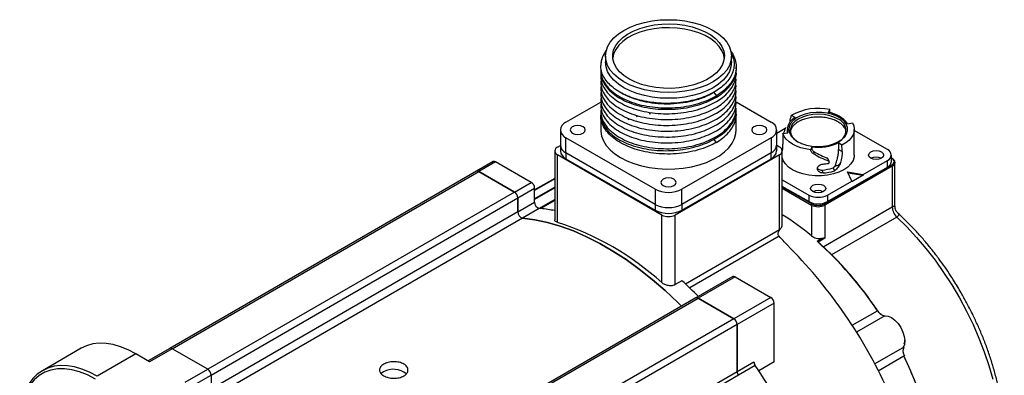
# Model space of a CAD drawing. Header units: millimetres. Extents: x 32176 to 34297, y 9810 to 10609.
# Tile 32 of 32: x 34014 to 34221, y 10534 to 10609. Entities that reach past the tile are written whole.
import ezdxf

# ---------------------------------------------------------------- set-up
doc = ezdxf.new("R2010")
doc.units = ezdxf.units.MM

msp = doc.modelspace()

# ---------------------------------------------------------------- linework, layer by layer
at = {"color": 7, "linetype": 'Continuous', "lineweight": 25}
for p, q in [((34136.92, 10601.42), (34136.92, 10600.2)), ((34163.42, 10600.2), (34163.42, 10601.42)), ((34135.92, 10598.46), (34135.92, 10598.16)), ((34164.42, 10598.77), (34164.42, 10599.09)), ((34135.92, 10597.24), (34135.92, 10596.93)), ((34164.39, 10597.55), (34164.4, 10597.63)), ((34164.42, 10597.55), (34164.42, 10597.85)), ((34164.42, 10596.32), (34164.42, 10596.62)), ((34135.92, 10596.01), (34135.92, 10595.71)), ((34135.92, 10594.79), (34135.92, 10594.48)), ((34164.42, 10595.1), (34164.42, 10595.4)), ((34164.42, 10593.87), (34164.42, 10594.17)), ((34135.92, 10593.56), (34135.92, 10593.26)), ((34135.92, 10592.34), (34135.92, 10592.03)), ((34164.42, 10592.65), (34164.42, 10592.95)), ((34128.6, 10587.54), (34135.93, 10591.77)), ((34135.92, 10591.11), (34135.92, 10590.81)), ((34164.4, 10591.78), (34171.73, 10587.54)), ((34164.42, 10591.42), (34164.42, 10591.72)), ((34164.42, 10590.2), (34164.42, 10590.5)), ((34184.08, 10590.18), (34183.74, 10589.58)), ((34135.92, 10589.89), (34135.92, 10589.27)), ((34135.92, 10588.98), (34135.92, 10585.91)), ((34141.7, 10588.09), (34141.91, 10588.19)), ((34143.41, 10588.7), (34143.66, 10588.78)), ((34146.07, 10589.33), (34146.38, 10589.39)), ((34164.42, 10585.91), (34164.42, 10589.27)), ((34175.93, 10587.76), (34175.65, 10587.99)), ((34127.43, 10585.91), (34127.43, 10582.72)), ((34174.72, 10586.2), (34172.91, 10585.15)), ((34172.91, 10582.72), (34172.91, 10585.91)), ((34175.13, 10586.03), (34175.13, 10585.29)), ((34187.81, 10587.19), (34188.85, 10587.39)), ((34188.85, 10587.39), (34188.86, 10587.39)), ((34189.23, 10580.64), (34189.23, 10586.03)), ((34196.2, 10581.78), (34189.23, 10585.8)), ((34147.34, 10573.46), (34128.6, 10584.28)), ((34128.6, 10581.09), (34128.6, 10584.28)), ((34171.73, 10584.28), (34153, 10573.46)), ((34171.73, 10584.28), (34171.73, 10581.09)), ((34174.18, 10585.17), (34175.26, 10585.3)), ((34126.83, 10582.32), (34127.43, 10582.66)), ((34127.43, 10582.72), (34127.43, 10581.5)), ((34172.91, 10581.5), (34172.91, 10582.72)), ((34173.5, 10582.32), (34172.91, 10582.66)), ((34180.29, 10582.36), (34180.06, 10581.74)), ((34180.06, 10581.74), (34180.29, 10582.09)), ((34180.06, 10581.74), (34180.06, 10581.74)), ((34180.29, 10582.36), (34180.29, 10582.09)), ((34186.64, 10582.73), (34185.91, 10583.2)), ((34185.91, 10583.2), (34185.92, 10581.82)), ((34185.92, 10581.82), (34186.65, 10581.36)), ((34126.25, 10581.5), (34126.25, 10567)), ((34148.75, 10568.03), (34126.83, 10580.68)), ((34126.83, 10566.48), (34126.83, 10580.68)), ((34147.34, 10570.27), (34128.6, 10581.09)), ((34128.6, 10581.09), (34128.6, 10579.87)), ((34128.6, 10579.87), (34147.34, 10569.05)), ((34173.5, 10580.68), (34151.58, 10568.03)), ((34171.73, 10581.09), (34153, 10570.27)), ((34153, 10569.05), (34171.73, 10579.87)), ((34171.73, 10579.87), (34171.73, 10581.09)), ((34173.5, 10564.96), (34173.5, 10580.68)), ((34174.09, 10565.96), (34174.09, 10581.5)), ((34180.8, 10581.3), (34180.57, 10580.94)), ((34183.56, 10579.99), (34183.85, 10579.38)), ((34183.97, 10579.27), (34183.68, 10579.88)), ((34197.02, 10579.25), (34197.02, 10580.64)), ((34197.15, 10579.99), (34197.02, 10580.07)), ((34197.02, 10580), (34197.05, 10579.98)), ((34113.32, 10579.26), (34109.79, 10577.22)), ((34113.82, 10579.21), (34110.29, 10577.17)), ((34121.32, 10574.88), (34113.82, 10579.21)), ((34182.91, 10570.35), (34197.05, 10578.52)), ((34197.19, 10578.27), (34183.05, 10570.11)), ((34183.61, 10570.84), (34196.2, 10578.11)), ((34184.75, 10577.92), (34185.04, 10577.29)), ((34191.11, 10576.56), (34196.2, 10579.5)), ((34196.2, 10578.11), (34196.2, 10579.5)), ((34197.19, 10578.27), (34197.19, 10569.73)), ((34197.78, 10569.83), (34197.78, 10579.09)), ((34109.79, 10577.22), (34045.3, 10539.99)), ((34045.8, 10539.94), (34110.29, 10577.17)), ((34117.78, 10572.84), (34110.29, 10577.17)), ((34110.29, 10577.17), (34117.78, 10572.84)), ((34126.25, 10575.73), (34122.03, 10573.29)), ((34126.25, 10575.7), (34122.03, 10573.27)), ((34126.25, 10575.64), (34122.03, 10573.2)), ((34174.09, 10575.44), (34179.65, 10572.23)), ((34182.38, 10577.48), (34182.66, 10576.86)), ((34187.79, 10577.09), (34191.11, 10576.56)), ((34188.71, 10575.17), (34187.79, 10577.09)), ((34187.87, 10576.91), (34191.11, 10576.39)), ((34191.11, 10576.39), (34188.71, 10575.01)), ((34191.11, 10576.56), (34191.11, 10576.39)), ((34117.78, 10572.84), (34121.32, 10574.88)), ((34118.49, 10571.62), (34122.03, 10573.66)), ((34126.25, 10573.86), (34122.03, 10571.43)), ((34126.25, 10573.79), (34122.03, 10571.35)), ((34126.25, 10573.71), (34122.03, 10571.27)), ((34122.03, 10570.73), (34122.03, 10573.66)), ((34147.34, 10573.46), (34147.34, 10570.27)), ((34153, 10570.27), (34153, 10573.46)), ((34179.65, 10570.84), (34174.09, 10574.05)), ((34174.09, 10573.97), (34180.36, 10570.35)), ((34174.09, 10573.65), (34180.22, 10570.11)), ((34183.61, 10572.23), (34188.71, 10575.17)), ((34188.71, 10575.01), (34188.71, 10575.17)), ((34117.78, 10572.84), (34053.29, 10535.61)), ((34054, 10534.39), (34118.49, 10571.62)), ((34118.49, 10568.69), (34118.49, 10571.62)), ((34118.49, 10571.62), (34118.49, 10568.69)), ((34126.25, 10571.3), (34122.98, 10569.42)), ((34179.65, 10572.23), (34179.65, 10570.84)), ((34183.61, 10572.23), (34183.61, 10570.84)), ((34118.49, 10568.69), (34122.03, 10570.73)), ((34123.01, 10569.41), (34119.47, 10567.37)), ((34123.18, 10569.4), (34126.25, 10571.17)), ((34126.25, 10571.07), (34123.32, 10569.38)), ((34147.34, 10570.27), (34147.34, 10569.05)), ((34153, 10570.27), (34153, 10569.05)), ((34180.22, 10570.11), (34180.22, 10563.69)), ((34182.67, 10561.35), (34197.19, 10569.73)), ((34183.05, 10570.11), (34183.05, 10563.18)), ((34118.49, 10568.69), (34054, 10531.46)), ((34119.47, 10567.37), (34054.98, 10530.14)), ((34148.75, 10553.83), (34148.75, 10568.03)), ((34151.58, 10553.4), (34151.58, 10568.03)), ((34198.18, 10567.6), (34184.43, 10559.67)), ((34153.73, 10553.54), (34173.5, 10564.96)), ((34173.43, 10563.56), (34154.63, 10552.7)), ((34182.4, 10563.09), (34181.39, 10562.5)), ((34183.05, 10563.18), (34181.63, 10562.36)), ((34163.67, 10555.09), (34155.89, 10550.6)), ((34164.17, 10555.05), (34156.39, 10550.55)), ((34164.17, 10555.05), (34171.66, 10550.72)), ((34153, 10554.21), (34151.58, 10553.4)), ((34155.89, 10550.6), (34091.4, 10513.38)), ((34171.66, 10550.72), (34163.89, 10546.23)), ((34091.9, 10513.33), (34156.39, 10550.55)), ((34163.89, 10546.23), (34156.39, 10550.55)), ((34156.39, 10550.55), (34163.89, 10546.23)), ((34172.37, 10549.49), (34164.59, 10545)), ((34172.37, 10537.18), (34172.37, 10549.49)), ((34188.78, 10544.86), (34194.08, 10547.92)), ((34195.64, 10546.87), (34189.69, 10543.43)), ((34163.89, 10546.23), (34099.4, 10509)), ((34164.59, 10545), (34100.1, 10507.77)), ((34164.59, 10545), (34164.59, 10535.16)), ((34164.59, 10535.16), (34164.59, 10545)), ((34026.66, 10540.02), (34018.53, 10535.32)), ((34038.16, 10538.88), (34030.03, 10534.19)), ((34041.06, 10537.21), (34038.16, 10538.88)), ((34045.3, 10539.99), (34040.77, 10537.38)), ((34045.8, 10539.94), (34041.06, 10537.21)), ((34053.29, 10535.61), (34045.8, 10539.94)), ((34193.49, 10536.75), (34199.48, 10540.21)), ((34199.61, 10538.34), (34194.27, 10535.25)), ((34164.59, 10535.16), (34168.13, 10537.2)), ((34168.4, 10536.39), (34164.87, 10534.35)), ((34172.37, 10537.18), (34169.13, 10535.31)), ((34048.56, 10532.88), (34053.29, 10535.61)), ((34049.97, 10532.06), (34054, 10534.39)), ((34054, 10534.39), (34054, 10531.46)), ((34103.48, 10499.88), (34164.59, 10535.16)), ((34164.87, 10534.35), (34104.08, 10499.26))]:
    msp.add_line(p, q, dxfattribs=at)
at = {"color": 7, "linetype": 'Continuous', "lineweight": 25, "flags": 128}
for points in [[(34140.8, 10596.01), (34139.66, 10596.77), (34138.69, 10597.6), (34137.93, 10598.5), (34137.37, 10599.44), (34137.03, 10600.42), (34136.92, 10601.42), (34137.03, 10602.42), (34137.37, 10603.4), (34137.93, 10604.35), (34138.69, 10605.25), (34139.66, 10606.08), (34140.8, 10606.83), (34142.1, 10607.49), (34143.54, 10608.05), (34145.1, 10608.49), (34146.74, 10608.81), (34148.44, 10609.01), (34150.17, 10609.07), (34151.9, 10609.01), (34153.6, 10608.81), (34155.24, 10608.49), (34156.79, 10608.05), (34158.23, 10607.49), (34159.54, 10606.83), (34160.68, 10606.08), (34161.64, 10605.25), (34162.41, 10604.35), (34162.97, 10603.4), (34163.3, 10602.42), (34163.42, 10601.42), (34163.3, 10600.42), (34162.97, 10599.44), (34162.41, 10598.5), (34161.64, 10597.6), (34160.68, 10596.77), (34159.54, 10596.01), (34158.23, 10595.35), (34156.79, 10594.8), (34155.24, 10594.36), (34153.6, 10594.03), (34151.9, 10593.84), (34150.17, 10593.77), (34148.44, 10593.84), (34146.74, 10594.03), (34145.1, 10594.36), (34143.54, 10594.8), (34142.1, 10595.35), (34140.8, 10596.01)], [(34141.86, 10596.63), (34140.78, 10597.34), (34139.89, 10598.13), (34139.2, 10598.99), (34138.72, 10599.9), (34138.46, 10600.83), (34138.43, 10601.78), (34138.63, 10602.72), (34139.06, 10603.63), (34139.7, 10604.5), (34140.54, 10605.31), (34141.57, 10606.05), (34142.77, 10606.69), (34144.12, 10607.24), (34145.58, 10607.67), (34147.13, 10607.97), (34148.74, 10608.15), (34150.37, 10608.2), (34152.01, 10608.12), (34153.6, 10607.91), (34155.13, 10607.57), (34156.57, 10607.11), (34157.88, 10606.54), (34159.04, 10605.87), (34160.02, 10605.12), (34160.82, 10604.29), (34161.4, 10603.41), (34161.77, 10602.48), (34161.92, 10601.54), (34161.83, 10600.6), (34161.52, 10599.67), (34160.98, 10598.77), (34160.24, 10597.93), (34159.3, 10597.15), (34158.18, 10596.46), (34156.91, 10595.87), (34155.5, 10595.38), (34153.99, 10595.01), (34152.41, 10594.76), (34150.78, 10594.65), (34149.14, 10594.66), (34147.52, 10594.81), (34145.96, 10595.09), (34144.47, 10595.49), (34143.1, 10596), (34141.86, 10596.63)], [(34161.9, 10601.01), (34161.77, 10601.67), (34161.4, 10602.59), (34160.82, 10603.47), (34160.02, 10604.3), (34159.04, 10605.06), (34157.88, 10605.72), (34156.57, 10606.29), (34155.13, 10606.75), (34153.6, 10607.09), (34152.01, 10607.31), (34150.37, 10607.39), (34148.74, 10607.34), (34147.13, 10607.16), (34145.58, 10606.85), (34144.12, 10606.42), (34142.77, 10605.88), (34141.57, 10605.23), (34140.54, 10604.5), (34139.7, 10603.69), (34139.06, 10602.81), (34138.63, 10601.9), (34138.44, 10601.01)], [(34163.42, 10600.2), (34163.3, 10599.2), (34162.97, 10598.22), (34162.41, 10597.27), (34161.64, 10596.37), (34160.68, 10595.54), (34159.54, 10594.79), (34158.23, 10594.13), (34156.79, 10593.57), (34155.24, 10593.13), (34153.6, 10592.81), (34151.9, 10592.61), (34150.17, 10592.55), (34148.44, 10592.61), (34146.74, 10592.81), (34145.1, 10593.13), (34143.54, 10593.57), (34142.1, 10594.13), (34140.8, 10594.79), (34139.66, 10595.54), (34138.69, 10596.37), (34137.93, 10597.27), (34137.37, 10598.22), (34137.03, 10599.2), (34136.92, 10600.2)], [(34159.71, 10593.77), (34159.97, 10593.44), (34160.24, 10593.1)], [(34177.25, 10583.5), (34178.16, 10583.06), (34179.19, 10582.74), (34180.32, 10582.53), (34181.49, 10582.45), (34182.66, 10582.5), (34183.8, 10582.67), (34184.86, 10582.97), (34185.8, 10583.38), (34186.6, 10583.88), (34187.21, 10584.46), (34187.62, 10585.1), (34187.82, 10585.77), (34187.79, 10586.45), (34187.54, 10587.12), (34187.08, 10587.74), (34186.42, 10588.31), (34185.58, 10588.79), (34184.61, 10589.17), (34183.52, 10589.44), (34182.37, 10589.58), (34181.19, 10589.6), (34180.03, 10589.48), (34178.93, 10589.25), (34177.92, 10588.89), (34177.05, 10588.44), (34176.34, 10587.89), (34175.83, 10587.28), (34175.52, 10586.62), (34175.44, 10585.94), (34175.58, 10585.27), (34175.93, 10584.62), (34176.5, 10584.02), (34177.25, 10583.5)], [(34185.81, 10588.19), (34184.91, 10588.61), (34183.89, 10588.93), (34182.79, 10589.12), (34181.63, 10589.19), (34180.48, 10589.12), (34179.38, 10588.93), (34178.36, 10588.61), (34177.46, 10588.19), (34176.73, 10587.67), (34176.18, 10587.09), (34175.85, 10586.45), (34175.73, 10585.78), (34175.85, 10585.12), (34176.18, 10584.48), (34176.73, 10583.89), (34177.36, 10583.44)], [(34129.94, 10585.25), (34130.46, 10585.05), (34131.08, 10584.98), (34131.69, 10585.05), (34132.21, 10585.25), (34132.55, 10585.55), (34132.68, 10585.91), (34132.55, 10586.26), (34132.21, 10586.56), (34131.69, 10586.76), (34131.08, 10586.83), (34130.46, 10586.76), (34129.94, 10586.56), (34129.6, 10586.26), (34129.48, 10585.91), (34129.6, 10585.55), (34129.94, 10585.25)], [(34135.92, 10585.91), (34135.93, 10585.65), (34136.09, 10584.62), (34136.48, 10583.61), (34137.09, 10582.64), (34137.9, 10581.72), (34138.91, 10580.87), (34140.09, 10580.09), (34141.43, 10579.41), (34142.91, 10578.83), (34144.51, 10578.36), (34146.19, 10578.01), (34147.94, 10577.78), (34149.72, 10577.69), (34151.51, 10577.72), (34153.28, 10577.88), (34155, 10578.17), (34156.64, 10578.58), (34158.18, 10579.1), (34159.59, 10579.74), (34160.86, 10580.47), (34161.95, 10581.28), (34162.86, 10582.17), (34163.58, 10583.12), (34164.07, 10584.11), (34164.35, 10585.13), (34164.42, 10585.91)], [(34168.13, 10585.25), (34168.65, 10585.05), (34169.26, 10584.98), (34169.87, 10585.05), (34170.39, 10585.25), (34170.74, 10585.55), (34170.86, 10585.91), (34170.74, 10586.26), (34170.39, 10586.56), (34169.87, 10586.76), (34169.26, 10586.83), (34168.65, 10586.76), (34168.13, 10586.56), (34167.78, 10586.26), (34167.66, 10585.91), (34167.78, 10585.55), (34168.13, 10585.25)], [(34188.86, 10587.39), (34189.13, 10586.77), (34189.23, 10586.13), (34189.18, 10585.49), (34188.96, 10584.87), (34188.59, 10584.26), (34188.07, 10583.7), (34187.42, 10583.18), (34186.64, 10582.73)], [(34160.24, 10583.3), (34159.97, 10583.64), (34159.71, 10583.97)], [(34180.06, 10581.74), (34179, 10581.91), (34177.99, 10582.18), (34177.06, 10582.52), (34176.23, 10582.94), (34175.51, 10583.43), (34174.92, 10583.97), (34174.47, 10584.56), (34174.18, 10585.17)], [(34189.23, 10580.64), (34189.21, 10580.26), (34188.98, 10579.5), (34188.52, 10578.78), (34187.86, 10578.12), (34187.01, 10577.54), (34185.99, 10577.04), (34184.85, 10576.66), (34183.6, 10576.4), (34182.3, 10576.27), (34180.97, 10576.27), (34179.67, 10576.4), (34178.42, 10576.66), (34177.28, 10577.04), (34176.26, 10577.54), (34175.41, 10578.12), (34174.75, 10578.78), (34174.29, 10579.5), (34174.09, 10580.12)], [(34192.67, 10579.99), (34192.32, 10580.28), (34192.2, 10580.64), (34192.32, 10580.99), (34192.67, 10581.29), (34193.18, 10581.49), (34193.8, 10581.56), (34194.41, 10581.49), (34194.93, 10581.29), (34195.27, 10580.99), (34195.4, 10580.64), (34195.27, 10580.28), (34194.93, 10579.99), (34194.41, 10579.78), (34193.8, 10579.71), (34193.18, 10579.78), (34192.67, 10579.99)], [(34149.04, 10574.23), (34149.56, 10574.03), (34150.17, 10573.96), (34150.78, 10574.03), (34151.3, 10574.23), (34151.65, 10574.53), (34151.77, 10574.89), (34151.65, 10575.24), (34151.3, 10575.54), (34150.78, 10575.74), (34150.17, 10575.81), (34149.56, 10575.74), (34149.04, 10575.54), (34148.69, 10575.24), (34148.57, 10574.89), (34148.69, 10574.53), (34149.04, 10574.23)], [(34180.5, 10572.96), (34180.16, 10573.26), (34180.03, 10573.62), (34180.16, 10573.97), (34180.5, 10574.27), (34181.02, 10574.47), (34181.63, 10574.54), (34182.25, 10574.47), (34182.77, 10574.27), (34183.11, 10573.97), (34183.23, 10573.62), (34183.11, 10573.26), (34182.77, 10572.96), (34182.25, 10572.76), (34181.63, 10572.69), (34181.02, 10572.76), (34180.5, 10572.96)], [(34119.47, 10567.37), (34122.07, 10567.02), (34124.72, 10566.46), (34127.42, 10565.67), (34130.16, 10564.68), (34132.92, 10563.48), (34135.7, 10562.07), (34138.48, 10560.46), (34141.25, 10558.66), (34144.02, 10556.68), (34146.75, 10554.51), (34149.45, 10552.18), (34152.11, 10549.68), (34152.91, 10548.88)], [(34152.91, 10548.88), (34152.11, 10549.68), (34149.45, 10552.18), (34146.75, 10554.51), (34144.02, 10556.68), (34141.25, 10558.66), (34138.48, 10560.46), (34135.7, 10562.07), (34132.92, 10563.48), (34130.16, 10564.68), (34127.42, 10565.67), (34124.72, 10566.46), (34122.07, 10567.02), (34119.47, 10567.37)], [(34198.18, 10567.6), (34200.28, 10565.53), (34202.32, 10563.32), (34204.3, 10560.98), (34206.2, 10558.53), (34208.01, 10555.98), (34209.72, 10553.34), (34211.32, 10550.63), (34212.82, 10547.85), (34214.19, 10545.03), (34215.43, 10542.17), (34216.54, 10539.3), (34217.51, 10536.42), (34218.34, 10533.55)], [(34194.08, 10547.92), (34194.11, 10547.93), (34194.13, 10547.94), (34194.14, 10547.95), (34194.16, 10547.95), (34194.16, 10547.95), (34194.16, 10547.95), (34194.15, 10547.94), (34194.13, 10547.92)], [(34195.64, 10546.87), (34196.32, 10546.79), (34197.04, 10546.47), (34197.76, 10545.93), (34198.43, 10545.22), (34199.01, 10544.37), (34199.45, 10543.45), (34199.73, 10542.52), (34199.84, 10541.63), (34199.75, 10540.84), (34199.48, 10540.21)], [(34038.16, 10538.88), (34036.57, 10539.71), (34034.99, 10540.35), (34033.44, 10540.8), (34031.94, 10541.04), (34030.5, 10541.09), (34029.13, 10540.93), (34027.84, 10540.57), (34026.66, 10540.02)], [(34199.61, 10538.34), (34201.03, 10535.29), (34202.31, 10532.22), (34203.45, 10529.13), (34204.43, 10526.04), (34205.25, 10522.97), (34205.92, 10519.94), (34206.42, 10516.94), (34206.76, 10514.01), (34206.93, 10511.16), (34206.93, 10508.4), (34206.76, 10505.74), (34206.42, 10503.2), (34205.92, 10500.79), (34205.25, 10498.52), (34204.95, 10497.67)], [(34030.03, 10534.19), (34028.44, 10535.02), (34026.86, 10535.66), (34025.31, 10536.1), (34023.81, 10536.35), (34022.36, 10536.39), (34021, 10536.24), (34019.71, 10535.88), (34018.53, 10535.32), (34017.46, 10534.58), (34016.51, 10533.65), (34015.69, 10532.54), (34015.01, 10531.27), (34014.47, 10529.84), (34014.08, 10528.28), (34013.85, 10526.59), (34013.77, 10524.79)], [(34029.68, 10533.57), (34028.01, 10534.43), (34026.37, 10535.08), (34024.76, 10535.51), (34023.21, 10535.72), (34021.72, 10535.7), (34020.33, 10535.46), (34019.03, 10535), (34017.85, 10534.32), (34016.81, 10533.43), (34015.9, 10532.34), (34015.14, 10531.06), (34014.55, 10529.61), (34014.11, 10528), (34013.85, 10526.26), (34013.77, 10524.39)], [(34090.28, 10535.08), (34089.78, 10534.71), (34089.76, 10534.68)]]:
    msp.add_lwpolyline(points, dxfattribs=at)
at = {"color": 7, "linetype": 'Continuous', "lineweight": 25}
for centre, radius, start, end in [((34141.5, 10599.22), 5.59, 142.1391, 177.4029), ((34181.64, 10578.88), 11.56, 77.8163, 119.3316), ((34178, 10585.98), 2.83, 115.1701, 193.7408), ((34183.04, 10583.71), 5.91, 36.076, 83.1917), ((34184.91, 10585.79), 2.56, 293.0152, 69.4937), ((34129.22, 10585.91), 1.75, 110.7834, 249.2166), ((34171.12, 10585.91), 1.75, 290.7834, 69.2166), ((34127.14, 10581.5), 0.873, 110.7834, 249.2166), ((34129.43, 10582.92), 2.01, 185.6948, 245.6253), ((34170.9, 10582.92), 2.01, 294.3747, 354.3052), ((34173.19, 10581.5), 0.873, 290.7834, 69.2166), ((34181.65, 10592.39), 10.13, 262.2428, 294.8311), ((34195.77, 10580.64), 1.22, 290.7834, 69.2166), ((34129.43, 10581.7), 2.01, 185.6948, 245.6253), ((34170.9, 10581.7), 2.01, 294.3747, 354.3052), ((34193.8, 10577.68), 2.5, 65.0139, 114.9861), ((34197.11, 10579.9), 0.101, 65.6929, 125.6176), ((34197.1, 10579.92), 0.0959, 352.7442, 55.9436), ((34196.78, 10578.99), 1.01, 5.6948, 65.6253), ((34113.53, 10578.8), 0.503, 54.3824, 114.3071), ((34181.68, 10591.32), 12.62, 274.4909, 279.13), ((34195.62, 10579.39), 1.41, 294.3747, 354.3052), ((34196.88, 10578.26), 0.307, 2.6055, 57.3945), ((34196.78, 10579.19), 1.01, 294.3747, 354.3052), ((34109.99, 10576.76), 0.503, 54.3824, 114.3071), ((34109.99, 10576.76), 0.503, 54.3824, 114.3071), ((34181.76, 10588.8), 11.97, 274.3439, 285.9395), ((34120.49, 10573.59), 1.54, 2.6055, 57.3945), ((34150.17, 10578.92), 6.15, 242.6097, 297.3903), ((34116.95, 10571.55), 1.54, 2.6055, 57.3945), ((34116.95, 10571.55), 1.54, 2.6055, 57.3945), ((34181.63, 10576.05), 4.3, 242.6097, 297.3903), ((34181.63, 10570.66), 2.5, 65.0139, 114.9861), ((34123.41, 10570.74), 1.39, 180.2362, 252.9987), ((34120.07, 10538.04), 31.51, 84.3358, 84.6457), ((34119.82, 10535.92), 33.65, 78.9829, 84.0239), ((34150.17, 10575.73), 6.15, 242.6097, 297.3903), ((34181.63, 10574.66), 4.3, 242.6097, 297.3903), ((34180.53, 10570.09), 0.307, 122.6055, 177.3945), ((34181.63, 10572.84), 3.07, 242.6097, 297.3903), ((34182.74, 10570.09), 0.307, 2.6055, 57.3945), ((34200.32, 10569.89), 3.13, 182.9217, 226.9086), ((34119.87, 10568.7), 1.39, 180.2362, 252.9987), ((34119.87, 10568.7), 1.39, 180.2362, 252.9987), ((34150.17, 10574.51), 6.15, 242.6097, 297.3903), ((34150.17, 10570.76), 3.07, 242.6097, 297.3903), ((34146.36, 10522.82), 53.07, 50.3594, 58.504), ((34108.29, 10509.04), 60.36, 47.9005, 72.1049), ((34101.57, 10488.15), 104.04, 25.1785, 45.0216), ((34132.29, 10506.95), 74.14, 33.5432, 48.5286), ((34163.88, 10554.64), 0.503, 54.3824, 114.3071), ((34092.89, 10487.69), 89.66, 44.8564, 47.9019), ((34156.1, 10550.15), 0.503, 54.3824, 114.3071), ((34156.1, 10550.15), 0.503, 54.3824, 114.3071), ((34170.84, 10549.42), 1.54, 2.6055, 57.3945), ((34195.86, 10548.88), 2.02, 208.3293, 263.7642), ((34163.06, 10544.93), 1.54, 2.6055, 57.3945), ((34163.06, 10544.93), 1.54, 2.6055, 57.3945), ((34201.48, 10539.48), 2.02, 156.2419, 211.6687), ((34045.51, 10539.53), 0.503, 54.3824, 114.3071), ((34169.62, 10537.26), 1.5, 182.3313, 215.4731), ((34076.45, 10473.62), 111.34, 25.6802, 34.3198), ((34052.47, 10534.32), 1.54, 2.6055, 57.3945), ((34092.35, 10531.32), 4.3, 51.2882, 118.889), ((34166.09, 10535.22), 1.5, 182.3313, 215.4731), ((34166.09, 10535.22), 1.5, 182.3313, 215.4731)]:
    msp.add_arc(centre, radius, start, end, dxfattribs=at)
for centre, major_axis, ratio, start_param, end_param in [((34181.63, 10579.57), (7.24, 627.12), 0.003708, 4.728275, 4.729353), ((34175.34, 10588.51), (2.7, -1.29), 0.227919, 1.128399, 1.442466), ((34181.63, 10583.71), (3.84, 7.68), 0.854795, 1.641944, 1.795147), ((34181.63, 10579.57), (-1.54, 632.77), 0.01176, 1.561911, 1.564089), ((34181.63, 10579.57), (-5.69, 625.56), 0.00805, 4.715184, 4.717362), ((34181.63, 10583.71), (7.45, -4.48), 0.336377, 4.771334, 5.207395), ((34181.63, 10583.71), (6.37, -3.83), 0.336377, 4.782845, 5.213088), ((34172.09, 10565.9), (2, 0.09), 0.60536, 5.937023, 6.255586)]:
    msp.add_ellipse(centre, major_axis=major_axis, ratio=ratio, start_param=start_param, end_param=end_param, dxfattribs=at)
for points, knots in [([(34137.18, 10602.62), (34136.98, 10602.37), (34136.48, 10601.75), (34136.05, 10600.68), (34135.96, 10599.88), (34135.92, 10599.47)], [0, 0, 0, 0, 0.257735, 0.624648, 1, 1, 1, 1]), ([(34163.18, 10602.5), (34163.22, 10602.46), (34163.64, 10601.99), (34164.09, 10601.01), (34164.47, 10599.6), (34164.4, 10598.17), (34163.94, 10596.76), (34163.08, 10595.43), (34161.87, 10594.18), (34160.79, 10593.46), (34160.24, 10593.1)], [0, 0, 0, 0, 0.014538, 0.156948, 0.295346, 0.437757, 0.576154, 0.718565, 0.857262, 1, 1, 1, 1]), ([(34163.37, 10601.9), (34163.5, 10601.65), (34163.85, 10600.96), (34164.01, 10599.79), (34163.86, 10598.44), (34163.32, 10597.13), (34162.45, 10595.95), (34161.35, 10594.89), (34160.45, 10594.3), (34159.99, 10594)], [0, 0, 0, 0, 0.09255, 0.252162, 0.409092, 0.566016, 0.722943, 0.86, 1, 1, 1, 1]), ([(34135.94, 10598.16), (34135.94, 10598.09), (34135.87, 10597.58), (34136.14, 10596.61), (34136.77, 10595.31), (34137.82, 10594.08), (34139.2, 10592.98), (34140.91, 10592.02), (34142.87, 10591.25), (34145.05, 10590.67), (34147.36, 10590.32), (34149.77, 10590.2), (34152.17, 10590.31), (34154.53, 10590.65), (34156.68, 10591.2), (34158.61, 10591.92), (34160.22, 10592.74), (34161.65, 10593.72), (34162.86, 10594.85), (34163.79, 10596.16), (34164.31, 10597.55), (34164.5, 10598.58), (34164.39, 10599.12), (34164.37, 10599.2)], [0, 0, 0, 0, 0.007927, 0.060019, 0.113622, 0.165714, 0.219317, 0.27141, 0.325013, 0.377105, 0.430708, 0.482801, 0.536406, 0.588498, 0.6421, 0.68953, 0.738089, 0.780678, 0.832771, 0.886375, 0.938468, 0.992072, 1, 1, 1, 1]), ([(34135.94, 10598.46), (34135.94, 10598.4), (34135.87, 10597.89), (34136.14, 10596.92), (34136.76, 10595.62), (34137.81, 10594.39), (34139.19, 10593.29), (34140.9, 10592.33), (34142.85, 10591.56), (34145.03, 10590.98), (34147.34, 10590.63), (34149.75, 10590.5), (34152.15, 10590.61), (34154.51, 10590.95), (34156.66, 10591.5), (34158.62, 10592.22), (34159.7, 10592.8), (34160.24, 10593.1)], [0, 0, 0, 0, 0.010165, 0.080742, 0.153366, 0.223944, 0.296568, 0.367146, 0.439771, 0.510348, 0.582972, 0.653551, 0.726176, 0.796754, 0.869377, 0.933913, 1, 1, 1, 1]), ([(34135.99, 10597.63), (34135.96, 10597.43), (34135.86, 10596.79), (34136.13, 10595.7), (34136.76, 10594.4), (34137.81, 10593.17), (34139.19, 10592.07), (34140.9, 10591.1), (34142.85, 10590.33), (34145.03, 10589.75), (34147.34, 10589.4), (34149.75, 10589.27), (34152.15, 10589.38), (34154.51, 10589.73), (34156.67, 10590.27), (34158.61, 10591), (34160.21, 10591.82), (34161.64, 10592.79), (34162.85, 10593.91), (34163.79, 10595.23), (34164.31, 10596.62), (34164.5, 10597.69), (34164.38, 10598.27), (34164.35, 10598.39)], [0, 0, 0, 0, 0.02239, 0.07348, 0.126052, 0.177142, 0.229714, 0.280805, 0.333378, 0.384468, 0.43704, 0.488131, 0.540704, 0.591794, 0.644366, 0.691083, 0.738923, 0.780278, 0.831369, 0.883942, 0.935033, 0.987606, 1, 1, 1, 1]), ([(34159.99, 10594), (34159.5, 10593.71), (34158.98, 10593.44), (34157.86, 10592.94), (34157.28, 10592.72), (34156.36, 10592.42), (34156.05, 10592.33), (34155.41, 10592.16), (34155.09, 10592.08), (34154.11, 10591.86), (34153.44, 10591.75), (34152.09, 10591.58), (34151.4, 10591.53), (34150, 10591.48), (34149.31, 10591.48), (34147.94, 10591.55), (34147.26, 10591.61), (34146.24, 10591.75), (34145.91, 10591.8), (34145.25, 10591.92), (34144.92, 10591.99), (34143.97, 10592.21), (34143.35, 10592.39), (34142.46, 10592.69), (34142.17, 10592.79), (34141.6, 10593.02), (34141.32, 10593.14), (34140.52, 10593.51), (34140.02, 10593.78), (34139.33, 10594.22), (34139.11, 10594.37), (34138.68, 10594.68), (34138.48, 10594.84), (34137.51, 10595.67), (34136.93, 10596.37), (34136.42, 10597.32), (34136.33, 10597.51), (34136.18, 10597.9), (34136.12, 10598.09), (34135.97, 10598.68), (34135.92, 10599.07), (34135.92, 10599.47)], [0, 0, 0, 0, 0.0625, 0.0625, 0.125, 0.125, 0.15625, 0.15625, 0.1875, 0.1875, 0.25, 0.25, 0.3125, 0.3125, 0.375, 0.375, 0.4375, 0.4375, 0.46875, 0.46875, 0.5, 0.5, 0.5625, 0.5625, 0.59375, 0.59375, 0.625, 0.625, 0.6875, 0.6875, 0.71875, 0.71875, 0.75, 0.75, 0.875, 0.875, 0.90625, 0.90625, 0.9375, 0.9375, 1, 1, 1, 1]), ([(34135.99, 10596.4), (34135.96, 10596.21), (34135.86, 10595.57), (34136.13, 10594.47), (34136.76, 10593.17), (34137.81, 10591.94), (34139.19, 10590.84), (34140.9, 10589.88), (34142.85, 10589.11), (34145.03, 10588.53), (34147.34, 10588.18), (34149.75, 10588.05), (34152.15, 10588.16), (34154.51, 10588.5), (34156.67, 10589.05), (34158.61, 10589.77), (34160.21, 10590.59), (34161.64, 10591.56), (34162.85, 10592.69), (34163.77, 10594), (34164.33, 10595.33), (34164.37, 10596.21), (34164.39, 10596.62)], [0, 0, 0, 0, 0.022943, 0.075058, 0.128683, 0.180798, 0.234423, 0.286538, 0.340165, 0.392279, 0.445904, 0.49802, 0.551647, 0.603761, 0.657386, 0.70504, 0.753839, 0.796023, 0.848138, 0.901764, 0.953879, 1, 1, 1, 1]), ([(34135.99, 10595.18), (34135.96, 10594.98), (34135.86, 10594.34), (34136.13, 10593.25), (34136.76, 10591.95), (34137.81, 10590.72), (34139.19, 10589.62), (34140.9, 10588.65), (34142.85, 10587.88), (34145.03, 10587.3), (34147.34, 10586.95), (34149.75, 10586.82), (34152.15, 10586.93), (34154.51, 10587.28), (34156.67, 10587.82), (34158.61, 10588.55), (34160.21, 10589.37), (34161.64, 10590.34), (34162.85, 10591.47), (34163.77, 10592.78), (34164.33, 10594.11), (34164.37, 10594.99), (34164.39, 10595.4)], [0, 0, 0, 0, 0.022943, 0.075058, 0.128683, 0.180798, 0.234423, 0.286538, 0.340165, 0.392279, 0.445904, 0.49802, 0.551647, 0.603761, 0.657386, 0.70504, 0.753839, 0.796023, 0.848138, 0.901764, 0.953879, 1, 1, 1, 1]), ([(34135.99, 10593.95), (34135.96, 10593.76), (34135.86, 10593.12), (34136.13, 10592.02), (34136.76, 10590.72), (34137.81, 10589.49), (34139.19, 10588.39), (34140.9, 10587.43), (34142.85, 10586.66), (34145.03, 10586.08), (34147.34, 10585.73), (34149.75, 10585.6), (34152.15, 10585.71), (34154.51, 10586.05), (34156.67, 10586.6), (34158.61, 10587.32), (34160.21, 10588.14), (34161.64, 10589.11), (34162.85, 10590.24), (34163.77, 10591.55), (34164.33, 10592.88), (34164.37, 10593.76), (34164.39, 10594.17)], [0, 0, 0, 0, 0.022943, 0.075058, 0.128683, 0.180798, 0.234423, 0.286538, 0.340165, 0.392279, 0.445904, 0.49802, 0.551647, 0.603761, 0.657386, 0.70504, 0.753839, 0.796023, 0.848138, 0.901764, 0.953879, 1, 1, 1, 1]), ([(34135.99, 10592.73), (34135.96, 10592.53), (34135.86, 10591.89), (34136.13, 10590.8), (34136.76, 10589.5), (34137.81, 10588.27), (34139.19, 10587.17), (34140.9, 10586.2), (34142.85, 10585.43), (34145.03, 10584.86), (34147.34, 10584.5), (34149.75, 10584.38), (34152.15, 10584.48), (34154.51, 10584.83), (34156.67, 10585.37), (34158.61, 10586.1), (34160.21, 10586.92), (34161.64, 10587.89), (34162.85, 10589.02), (34163.77, 10590.33), (34164.33, 10591.66), (34164.37, 10592.54), (34164.39, 10592.95)], [0, 0, 0, 0, 0.022943, 0.075058, 0.128683, 0.180798, 0.234423, 0.286538, 0.340165, 0.392279, 0.445904, 0.49802, 0.551647, 0.603761, 0.657386, 0.70504, 0.753839, 0.796023, 0.848138, 0.901764, 0.953879, 1, 1, 1, 1]), ([(34159.71, 10593.77), (34159.04, 10593.42), (34157.69, 10592.7), (34155.25, 10591.93), (34152.64, 10591.45), (34149.93, 10591.29), (34147.3, 10591.43), (34144.8, 10591.85), (34142.58, 10592.53), (34141.11, 10593.14), (34140.5, 10593.56), (34140.42, 10593.61)], [0, 0, 0, 0, 0.1246021, 0.2516456, 0.3785776, 0.5028933, 0.6277999, 0.7470776, 0.866202, 0.9830701, 1, 1, 1, 1]), ([(34135.99, 10591.51), (34135.96, 10591.31), (34135.86, 10590.67), (34136.13, 10589.57), (34136.76, 10588.27), (34137.81, 10587.04), (34139.19, 10585.94), (34140.9, 10584.98), (34142.85, 10584.21), (34145.03, 10583.63), (34147.34, 10583.28), (34149.75, 10583.15), (34152.15, 10583.26), (34154.51, 10583.6), (34156.67, 10584.15), (34158.61, 10584.87), (34160.21, 10585.69), (34161.64, 10586.66), (34162.85, 10587.79), (34163.77, 10589.1), (34164.33, 10590.43), (34164.37, 10591.31), (34164.39, 10591.72)], [0, 0, 0, 0, 0.022943, 0.075058, 0.128683, 0.180798, 0.234423, 0.286538, 0.340165, 0.392279, 0.445904, 0.49802, 0.551647, 0.603761, 0.657386, 0.70504, 0.753839, 0.796023, 0.848138, 0.901764, 0.953879, 1, 1, 1, 1]), ([(34135.99, 10590.28), (34135.96, 10590.08), (34135.86, 10589.45), (34136.13, 10588.35), (34136.76, 10587.05), (34137.81, 10585.82), (34139.19, 10584.72), (34140.9, 10583.75), (34142.85, 10582.98), (34145.03, 10582.41), (34147.34, 10582.05), (34149.75, 10581.93), (34152.15, 10582.03), (34154.51, 10582.38), (34156.67, 10582.92), (34158.61, 10583.65), (34160.21, 10584.47), (34161.64, 10585.44), (34162.85, 10586.57), (34163.77, 10587.88), (34164.33, 10589.21), (34164.37, 10590.09), (34164.39, 10590.5)], [0, 0, 0, 0, 0.022943, 0.075058, 0.128683, 0.180798, 0.234423, 0.286538, 0.340165, 0.392279, 0.445904, 0.49802, 0.551647, 0.603761, 0.657386, 0.70504, 0.753839, 0.796023, 0.848138, 0.901764, 0.953879, 1, 1, 1, 1]), ([(34160.24, 10584.23), (34160.68, 10584.51), (34161.65, 10585.13), (34162.85, 10586.27), (34163.78, 10587.57), (34164.33, 10588.9), (34164.37, 10589.78), (34164.39, 10590.2)], [0, 0, 0, 0, 0.171366, 0.383076, 0.600926, 0.812637, 1, 1, 1, 1]), ([(34160.24, 10583.3), (34159.81, 10583.07), (34158.79, 10582.52), (34156.92, 10581.82), (34154.72, 10581.26), (34152.37, 10580.91), (34149.97, 10580.81), (34147.56, 10580.93), (34145.25, 10581.29), (34143.05, 10581.87), (34141.07, 10582.65), (34139.34, 10583.61), (34137.93, 10584.72), (34136.84, 10585.97), (34136.18, 10587.29), (34135.89, 10588.31), (34135.94, 10588.87), (34135.96, 10588.98)], [0, 0, 0, 0, 0.05345, 0.124019, 0.196634, 0.267202, 0.339818, 0.410387, 0.483002, 0.553571, 0.626186, 0.696755, 0.76937, 0.839938, 0.912554, 0.983122, 1, 1, 1, 1]), ([(34135.95, 10589.27), (34135.96, 10588.9), (34135.99, 10588.09), (34136.53, 10586.87), (34137.44, 10585.64), (34138.73, 10584.51), (34140.33, 10583.53), (34142.23, 10582.72), (34144.33, 10582.1), (34146.62, 10581.7), (34148.99, 10581.52), (34151.41, 10581.58), (34153.78, 10581.87), (34156.06, 10582.39), (34158.28, 10583.15), (34159.57, 10583.86), (34160.24, 10584.23)], [0, 0, 0, 0, 0.059365, 0.129963, 0.202608, 0.273207, 0.345852, 0.41645, 0.489096, 0.559694, 0.632339, 0.702937, 0.775582, 0.84618, 0.918825, 1, 1, 1, 1]), ([(34160.24, 10583.3), (34160.68, 10583.58), (34161.65, 10584.21), (34162.84, 10585.34), (34163.79, 10586.65), (34164.31, 10588.05), (34164.5, 10589.11), (34164.38, 10589.7), (34164.35, 10589.81)], [0, 0, 0, 0, 0.1584233, 0.3541443, 0.5555413, 0.7512627, 0.9526601, 1, 1, 1, 1]), ([(34175.65, 10587.99), (34175.7, 10588.07), (34175.74, 10588.15), (34175.82, 10588.31), (34175.86, 10588.39), (34175.92, 10588.56), (34175.94, 10588.64), (34175.97, 10588.81), (34175.98, 10588.88), (34175.98, 10588.96)], [0, 0, 0, 0, 0.25, 0.25, 0.5, 0.5, 0.75, 0.75, 1, 1, 1, 1]), ([(34185.81, 10587.62), (34185.75, 10587.65), (34185.65, 10587.71), (34185.49, 10587.79), (34185.33, 10587.87), (34185.15, 10587.95), (34184.88, 10588.06), (34184.5, 10588.2), (34183.97, 10588.34), (34183.42, 10588.46), (34182.65, 10588.58), (34181.63, 10588.64), (34180.43, 10588.57), (34179.29, 10588.36), (34178.29, 10588.04), (34177.44, 10587.63), (34176.85, 10587.23), (34176.46, 10586.86), (34176.21, 10586.56), (34176, 10586.24), (34175.87, 10585.95), (34175.79, 10585.68), (34175.74, 10585.45), (34175.74, 10585.29), (34175.73, 10585.21)], [0, 0, 0, 0, 0.0155609, 0.0310935, 0.0466188, 0.0621575, 0.0777306, 0.1188984, 0.1601039, 0.2029883, 0.2459105, 0.3334257, 0.4209409, 0.5066375, 0.5889135, 0.6665398, 0.744166, 0.7853338, 0.8265394, 0.8694237, 0.912346, 0.9415699, 0.9707416, 1, 1, 1, 1]), ([(34187.49, 10585.47), (34187.47, 10585.61), (34187.43, 10585.97), (34187.11, 10586.52), (34186.58, 10587.12), (34186.06, 10587.45), (34185.81, 10587.62)], [0, 0, 0, 0, 0.168284, 0.445522, 0.722761, 1, 1, 1, 1]), ([(34174.18, 10583.8), (34174.19, 10583.42), (34174.18, 10583.07), (34174.15, 10582.43), (34174.13, 10582.14), (34174.11, 10581.89)], [0, 0, 0, 0, 0.5, 0.5, 1, 1, 1, 1]), ([(34174.11, 10581.89), (34174.08, 10581.7), (34174.05, 10581.5), (34174.05, 10581.5), (34174.05, 10581.5)], [0, 0, 0, 0, 0.918599, 1, 1, 1, 1]), ([(34180.57, 10580.94), (34180.49, 10580.99), (34180.42, 10581.04), (34180.3, 10581.16), (34180.24, 10581.23), (34180.16, 10581.36), (34180.12, 10581.44), (34180.08, 10581.59), (34180.06, 10581.66), (34180.06, 10581.74)], [0, 0, 0, 0, 0.25, 0.25, 0.5, 0.5, 0.75, 0.75, 1, 1, 1, 1]), ([(34180.29, 10582.09), (34180.29, 10582.02), (34180.3, 10581.94), (34180.35, 10581.8), (34180.38, 10581.72), (34180.47, 10581.58), (34180.52, 10581.52), (34180.65, 10581.4), (34180.72, 10581.35), (34180.8, 10581.3)], [0, 0, 0, 0, 0.25, 0.25, 0.5, 0.5, 0.75, 0.75, 1, 1, 1, 1]), ([(34185.17, 10578.3), (34185.22, 10578.45), (34185.31, 10578.75), (34185.44, 10579.15), (34185.54, 10579.45), (34185.63, 10579.75), (34185.73, 10580.1), (34185.83, 10580.55), (34185.89, 10580.94), (34185.92, 10581.27), (34185.93, 10581.55), (34185.92, 10581.73), (34185.92, 10581.82)], [0, 0, 0, 0, 0.124029, 0.250333, 0.335503, 0.375443, 0.500458, 0.627438, 0.750143, 0.833375, 0.916574, 1, 1, 1, 1]), ([(34183.68, 10579.88), (34183.67, 10579.91), (34183.64, 10579.95), (34183.59, 10579.98), (34183.56, 10579.99)], [0, 0, 0, 0, 0.501457, 1, 1, 1, 1]), ([(34186.65, 10581.36), (34186.67, 10581), (34186.65, 10580.63), (34186.54, 10579.86), (34186.45, 10579.46), (34186.33, 10579.06)], [0, 0, 0, 0, 0.5, 0.5, 1, 1, 1, 1]), ([(34182.66, 10576.86), (34182.51, 10576.85), (34182.36, 10576.87), (34182.08, 10576.95), (34181.95, 10577.01), (34181.73, 10577.18), (34181.64, 10577.29), (34181.52, 10577.51), (34181.49, 10577.64), (34181.49, 10577.88), (34181.52, 10578.01), (34181.64, 10578.24), (34181.73, 10578.34), (34181.95, 10578.52), (34182.08, 10578.59), (34182.36, 10578.7), (34182.51, 10578.73), (34182.66, 10578.74)], [0, 0, 0, 0, 0.125, 0.125, 0.25, 0.25, 0.375, 0.375, 0.5, 0.5, 0.625, 0.625, 0.75, 0.75, 0.875, 0.875, 1, 1, 1, 1]), ([(34181.51, 10577.77), (34181.51, 10577.76), (34181.6, 10577.66), (34181.85, 10577.55), (34182.15, 10577.47), (34182.33, 10577.48), (34182.38, 10577.48)], [0, 0, 0, 0, 0.044125, 0.443419, 0.854493, 1, 1, 1, 1]), ([(34183.68, 10578.86), (34183.74, 10578.87), (34183.81, 10578.9), (34183.92, 10578.99), (34183.96, 10579.05), (34183.99, 10579.16), (34183.99, 10579.22), (34183.95, 10579.32), (34183.9, 10579.36), (34183.85, 10579.38)], [0, 0, 0, 0, 0.25, 0.25, 0.5, 0.5, 0.75, 0.75, 1, 1, 1, 1]), ([(34184.75, 10577.92), (34184.79, 10577.95), (34184.86, 10578.01), (34184.97, 10578.1), (34185.07, 10578.2), (34185.13, 10578.27), (34185.17, 10578.3)], [0, 0, 0, 0, 0.249196, 0.498641, 0.748766, 1, 1, 1, 1]), ([(34186.33, 10579.06), (34186.21, 10578.72), (34186.04, 10578.4), (34185.6, 10577.79), (34185.34, 10577.52), (34185.04, 10577.29)], [0, 0, 0, 0, 0.5, 0.5, 1, 1, 1, 1]), ([(34186.33, 10579.06), (34186.31, 10579.03), (34186.28, 10578.96), (34186.23, 10578.87), (34186.17, 10578.79), (34186.09, 10578.69), (34185.98, 10578.59), (34185.82, 10578.48), (34185.63, 10578.39), (34185.41, 10578.33), (34185.25, 10578.31), (34185.17, 10578.3)], [0, 0, 0, 0, 0.063544, 0.126412, 0.188866, 0.251184, 0.371828, 0.500088, 0.652067, 0.818432, 1, 1, 1, 1]), ([(34180.72, 10572.87), (34180.71, 10572.88), (34180.68, 10572.9), (34180.67, 10572.92), (34180.67, 10572.94)], [0, 0, 0, 0, 0.357163, 1, 1, 1, 1]), ([(34182.61, 10572.95), (34182.6, 10572.93), (34182.59, 10572.9), (34182.56, 10572.88), (34182.55, 10572.87)], [0, 0, 0, 0, 0.741619, 1, 1, 1, 1]), ([(34197.19, 10569.73), (34197.25, 10569.76), (34197.37, 10569.83), (34197.51, 10569.89), (34197.63, 10569.93), (34197.73, 10569.93), (34197.78, 10569.9), (34197.77, 10569.85), (34197.77, 10569.83)], [0, 0, 0, 0, 0.139761, 0.285751, 0.442292, 0.6129059, 0.8929493, 1, 1, 1, 1]), ([(34198.41, 10568.41), (34198.32, 10568.5), (34198.15, 10568.68), (34197.95, 10569.02), (34197.8, 10569.41), (34197.79, 10569.7), (34197.78, 10569.84)], [0, 0, 0, 0, 0.225717, 0.470828, 0.731005, 1, 1, 1, 1]), ([(34198.39, 10568.42), (34198.48, 10568.31), (34198.63, 10568.14), (34198.52, 10567.88), (34198.35, 10567.71), (34198.24, 10567.64), (34198.18, 10567.6)], [0, 0, 0, 0, 0.480426, 0.755435, 0.880028, 1, 1, 1, 1]), ([(34211.69, 10551.69), (34211.17, 10552.57), (34210.44, 10553.8), (34209.29, 10555.58), (34208.29, 10557.07), (34207.05, 10558.8), (34205.7, 10560.56), (34204.24, 10562.35), (34202.69, 10564.12), (34201.07, 10565.85), (34199.63, 10567.3), (34198.72, 10568.12), (34198.39, 10568.42)], [0, 0, 0, 0, 0.139142, 0.195218, 0.288248, 0.384634, 0.487824, 0.595282, 0.705988, 0.819129, 0.934136, 1, 1, 1, 1]), ([(34126.83, 10566.48), (34126.69, 10566.54), (34126.4, 10566.65), (34126.23, 10566.85), (34126.26, 10566.98), (34126.27, 10567)], [0, 0, 0, 0, 0.4432538, 0.8866476, 1, 1, 1, 1]), ([(34173.55, 10564.96), (34173.64, 10565.08), (34173.72, 10565.18), (34173.88, 10565.39), (34173.94, 10565.49), (34173.99, 10565.58)], [0, 0, 0, 0, 0.5, 0.5, 1, 1, 1, 1]), ([(34173.43, 10563.56), (34173.35, 10563.65), (34173.29, 10563.76), (34173.22, 10564), (34173.21, 10564.13), (34173.24, 10564.39), (34173.28, 10564.52), (34173.39, 10564.75), (34173.47, 10564.86), (34173.55, 10564.96)], [0, 0, 0, 0, 0.25, 0.25, 0.5, 0.5, 0.75, 0.75, 1, 1, 1, 1]), ([(34180.22, 10563.69), (34180.36, 10563.58), (34180.52, 10563.48), (34180.86, 10563.3), (34181.05, 10563.23), (34181.43, 10563.12), (34181.63, 10563.09), (34182.02, 10563.06), (34182.22, 10563.06), (34182.4, 10563.09)], [0, 0, 0, 0, 0.25, 0.25, 0.5, 0.5, 0.75, 0.75, 1, 1, 1, 1]), ([(34183.05, 10563.18), (34182.96, 10563.16), (34182.86, 10563.15), (34182.64, 10563.12), (34182.53, 10563.11), (34182.4, 10563.09)], [0, 0, 0, 0, 0.5, 0.5, 1, 1, 1, 1]), ([(34181.63, 10562.36), (34181.63, 10562.37), (34181.62, 10562.39), (34181.6, 10562.41), (34181.57, 10562.44), (34181.53, 10562.46), (34181.47, 10562.49), (34181.42, 10562.5), (34181.39, 10562.5)], [0, 0, 0, 0, 0.106852, 0.22483, 0.35566, 0.500616, 0.704924, 1, 1, 1, 1]), ([(34194.13, 10547.92), (34194, 10548.12), (34193.74, 10548.51), (34193.34, 10549.09), (34192.93, 10549.67), (34192.52, 10550.24), (34192.11, 10550.81), (34191.69, 10551.37), (34191.27, 10551.93), (34190.85, 10552.48), (34190.42, 10553.03), (34189.98, 10553.57), (34189.55, 10554.11), (34189.1, 10554.64), (34188.66, 10555.17), (34188.1, 10555.82), (34187.42, 10556.59), (34186.62, 10557.47), (34185.81, 10558.33), (34184.99, 10559.17), (34184.16, 10559.99), (34183.33, 10560.79), (34182.49, 10561.57), (34181.92, 10562.07), (34181.63, 10562.32)], [0, 0, 0, 0, 0.035816, 0.071584, 0.107313, 0.143011, 0.178686, 0.214344, 0.249995, 0.285647, 0.321307, 0.356982, 0.392682, 0.428414, 0.464185, 0.500005, 0.562649, 0.625168, 0.687603, 0.749995, 0.812389, 0.874826, 0.937349, 1, 1, 1, 1]), ([(34151.58, 10553.4), (34151.49, 10553.34), (34151.38, 10553.3), (34151.16, 10553.22), (34151.05, 10553.2), (34150.8, 10553.16), (34150.67, 10553.15), (34150.42, 10553.16), (34150.28, 10553.17), (34149.89, 10553.23), (34149.63, 10553.31), (34149.28, 10553.48), (34149.16, 10553.54), (34148.95, 10553.67), (34148.85, 10553.75), (34148.75, 10553.83)], [0, 0, 0, 0, 0.125, 0.125, 0.25, 0.25, 0.375, 0.375, 0.5, 0.5, 0.75, 0.75, 0.875, 0.875, 1, 1, 1, 1]), ([(34211.19, 10500.04), (34211.56, 10500.27), (34212.46, 10500.82), (34213.76, 10501.89), (34215.06, 10503.19), (34216.2, 10504.62), (34217.21, 10506.14), (34218.09, 10507.79), (34218.85, 10509.56), (34219.49, 10511.45), (34220, 10513.45), (34220.38, 10515.53), (34220.64, 10517.71), (34220.76, 10519.96), (34220.76, 10522.29), (34220.63, 10524.66), (34220.38, 10527.09), (34220, 10529.55), (34219.5, 10532.04), (34218.88, 10534.55), (34218.16, 10537.05), (34217.34, 10539.53), (34216.43, 10541.95), (34215.46, 10544.27), (34214.53, 10546.29), (34213.66, 10548.06), (34212.76, 10549.79), (34212.08, 10551), (34211.69, 10551.69)], [0, 0, 0, 0, 0.030588, 0.072962, 0.116303, 0.156145, 0.196213, 0.236497, 0.276964, 0.31757, 0.358268, 0.399015, 0.439775, 0.480518, 0.521217, 0.561853, 0.60241, 0.642869, 0.683203, 0.723367, 0.763288, 0.802825, 0.841679, 0.879086, 0.914311, 0.939342, 0.96549, 1, 1, 1, 1]), ([(34194.86, 10547.15), (34194.74, 10547.24), (34194.48, 10547.45), (34194.26, 10547.75), (34194.13, 10547.92)], [0, 0, 0, 0, 0.440259, 1, 1, 1, 1]), ([(34199.73, 10540.97), (34199.73, 10540.99), (34199.83, 10541.2), (34199.83, 10541.49), (34199.84, 10541.75)], [0, 0, 0, 0, 0.092266, 1, 1, 1, 1]), ([(34204.23, 10526.67), (34204.04, 10527.36), (34203.38, 10529.66), (34201.87, 10533.6), (34200.38, 10536.79), (34199.64, 10538.38)], [0, 0, 0, 0, 0.175699, 0.589469, 1, 1, 1, 1]), ([(34094.52, 10534.21), (34094.38, 10534.13), (34094.23, 10534.06), (34093.9, 10533.94), (34093.73, 10533.88), (34093.36, 10533.8), (34093.18, 10533.77), (34092.79, 10533.74), (34092.59, 10533.73), (34092.2, 10533.74), (34092.01, 10533.75), (34091.62, 10533.8), (34091.43, 10533.84), (34091.07, 10533.93), (34090.9, 10533.98), (34090.57, 10534.11), (34090.42, 10534.19), (34090.14, 10534.35), (34090.01, 10534.43), (34089.79, 10534.62), (34089.7, 10534.72), (34089.55, 10534.92), (34089.49, 10535.03), (34089.42, 10535.24), (34089.4, 10535.35), (34089.4, 10535.57), (34089.42, 10535.68), (34089.49, 10535.9), (34089.55, 10536), (34089.7, 10536.21), (34089.79, 10536.3), (34090.01, 10536.49), (34090.14, 10536.58), (34090.42, 10536.74), (34090.57, 10536.81), (34090.89, 10536.94), (34091.07, 10537), (34091.43, 10537.09), (34091.62, 10537.13), (34092, 10537.18), (34092.2, 10537.19), (34092.59, 10537.2), (34092.79, 10537.19), (34093.17, 10537.15), (34093.36, 10537.12), (34093.73, 10537.04), (34093.9, 10536.99), (34094.23, 10536.87), (34094.38, 10536.8), (34094.66, 10536.64), (34094.78, 10536.55), (34095, 10536.36), (34095.09, 10536.26), (34095.24, 10536.04), (34095.3, 10535.93), (34095.38, 10535.7), (34095.4, 10535.58), (34095.4, 10535.35), (34095.38, 10535.23), (34095.3, 10535), (34095.24, 10534.89), (34095.09, 10534.67), (34095, 10534.57), (34094.79, 10534.38), (34094.66, 10534.29), (34094.52, 10534.21)], [0, 0, 0, 0, 0.03125, 0.03125, 0.0625, 0.0625, 0.09375, 0.09375, 0.125, 0.125, 0.15625, 0.15625, 0.1875, 0.1875, 0.21875, 0.21875, 0.25, 0.25, 0.28125, 0.28125, 0.3125, 0.3125, 0.34375, 0.34375, 0.375, 0.375, 0.40625, 0.40625, 0.4375, 0.4375, 0.46875, 0.46875, 0.5, 0.5, 0.53125, 0.53125, 0.5625, 0.5625, 0.59375, 0.59375, 0.625, 0.625, 0.65625, 0.65625, 0.6875, 0.6875, 0.71875, 0.71875, 0.75, 0.75, 0.78125, 0.78125, 0.8125, 0.8125, 0.84375, 0.84375, 0.875, 0.875, 0.90625, 0.90625, 0.9375, 0.9375, 0.96875, 0.96875, 1, 1, 1, 1])]:
    msp.add_open_spline(points, degree=3, knots=knots, dxfattribs=at)
for points in [[(34197.05, 10578.52), (34197.75, 10578.92), (34197.75, 10579.58), (34197.05, 10579.98)], [(34182.38, 10577.48), (34183.21, 10577.54), (34184.02, 10577.69), (34184.75, 10577.92)], [(34180.36, 10570.35), (34181.06, 10569.95), (34182.2, 10569.95), (34182.91, 10570.35)], [(34175.11, 10561.75), (34174.51, 10562.34), (34173.95, 10562.95), (34173.43, 10563.56)], [(34181.63, 10562.32), (34181.63, 10562.34), (34181.63, 10562.35), (34181.63, 10562.36)]]:
    msp.add_open_spline(points, degree=3, dxfattribs=at)

doc.saveas('drawing.dxf')
